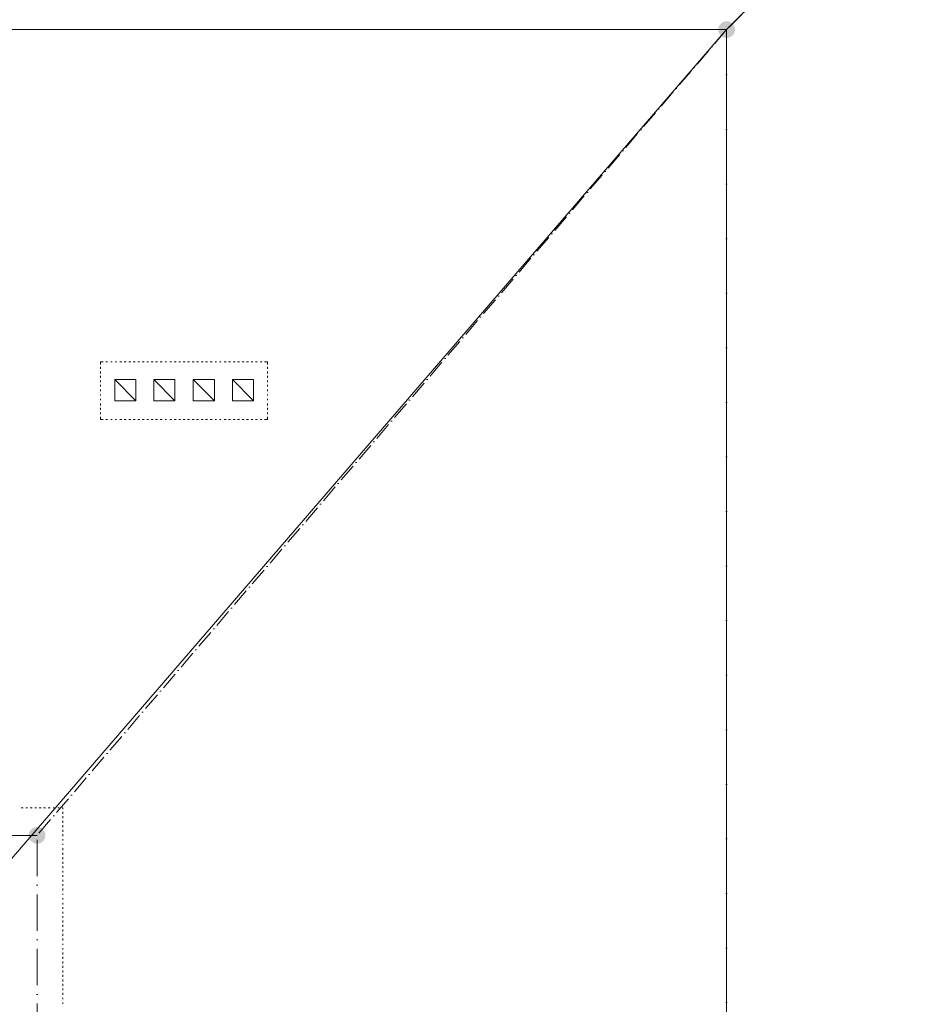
# Model space of a CAD drawing. Header units: centimetres. Extents: x -16053 to 7031, y -7778 to 254.
# Tile 184 of 256: x -5305 to -4709, y -1445 to -794. Entities that reach past the tile are written whole.
import ezdxf

# ---------------------------------------------------------------- set-up
doc = ezdxf.new("R2010")
doc.units = ezdxf.units.CM
doc.header["$MEASUREMENT"] = 0
doc.linetypes.add('ACAD_ISO10W100', pattern=[18, 12, -3, 0, -3])
doc.layers.get('0').update_dxf_attribs({"linetype": 'CONTINUOUS'})
doc.layers.add('ODGROMÓWKA', color=3, linetype='ACAD_ISO10W100', lineweight=13)

msp = doc.modelspace()

# ---------------------------------------------------------------- hatches: boundary and pattern name
at = {"layer": 'ODGROMÓWKA'}
h = msp.add_hatch(color=256, dxfattribs=at)
edge = h.paths.add_edge_path()
edge.add_arc((-4837.359, -800.583), 5.528, 0, 360)
h = msp.add_hatch(color=256, dxfattribs=at)
edge = h.paths.add_edge_path()
edge.add_arc((-5293.532, -1333.642), 5.528, 0, 360)

# ---------------------------------------------------------------- linework, layer by layer
at = {"color": 252, "linetype": 'Continuous', "lineweight": 9, "true_color": 0x989898}
for points in [[(-4837.359, -800.583), (-5657.572, -800.583), (-6136.402, -325.557)], [(-4837.359, -4708.792), (-4837.359, -1350.534), (-4837.359, -800.583), (-4358.034, -325.557)], [(-4837.359, -800.583), (-5316.189, -1355.661), (-5316.189, -1355.661)]]:
    msp.add_lwpolyline(points, dxfattribs=at)
at = {"color": 254, "linetype": 'Continuous', "lineweight": 5, "true_color": 0xfdc4fd}
for points in [[(-5251.518, -1022.052), (-5251.518, -1020.398), (-5249.864, -1020.398)], [(-5248.045, -1020.398), (-5246.887, -1020.398), (-5246.887, -1020.398)], [(-5244.737, -1020.398), (-5243.91, -1020.398), (-5243.91, -1020.398)], [(-5241.76, -1020.398), (-5240.933, -1020.398), (-5240.933, -1020.398)], [(-5238.782, -1020.398), (-5237.459, -1020.398), (-5237.459, -1020.398)], [(-5235.805, -1020.398), (-5234.482, -1020.398), (-5234.482, -1020.398)], [(-5232.828, -1020.398), (-5231.505, -1020.398), (-5231.505, -1020.398)], [(-5229.851, -1020.398), (-5228.693, -1020.398), (-5228.693, -1020.398)], [(-5226.874, -1020.398), (-5225.716, -1020.398), (-5225.716, -1020.398)], [(-5223.897, -1020.398), (-5222.739, -1020.398), (-5222.739, -1020.398)], [(-5220.919, -1020.398), (-5219.762, -1020.398), (-5219.762, -1020.398)], [(-5218.108, -1020.398), (-5216.784, -1020.398), (-5216.784, -1020.398)], [(-5215.13, -1020.398), (-5213.807, -1020.398), (-5213.807, -1020.398)], [(-5212.153, -1020.398), (-5210.83, -1020.398), (-5210.83, -1020.398)], [(-5208.68, -1020.398), (-5207.853, -1020.398), (-5207.853, -1020.398)], [(-5205.703, -1020.398), (-5204.545, -1020.398), (-5204.545, -1020.398)], [(-5202.725, -1020.398), (-5201.568, -1020.398), (-5201.568, -1020.398)], [(-5199.748, -1020.398), (-5198.591, -1020.398), (-5198.591, -1020.398)], [(-5196.937, -1020.398), (-5195.613, -1020.398), (-5195.613, -1020.398)], [(-5193.959, -1020.398), (-5192.636, -1020.398), (-5192.636, -1020.398)], [(-5190.982, -1020.398), (-5189.659, -1020.398), (-5189.659, -1020.398)], [(-5188.005, -1020.398), (-5186.682, -1020.398), (-5186.682, -1020.398)], [(-5185.028, -1020.398), (-5183.705, -1020.398), (-5183.705, -1020.398)], [(-5182.051, -1020.398), (-5180.727, -1020.398), (-5180.727, -1020.398)], [(-5179.073, -1020.398), (-5177.75, -1020.398), (-5177.75, -1020.398)], [(-5175.765, -1020.398), (-5174.773, -1020.398), (-5174.773, -1020.398)], [(-5172.788, -1020.398), (-5171.961, -1020.398), (-5171.961, -1020.398)], [(-5169.811, -1020.398), (-5168.488, -1020.398), (-5168.488, -1020.398)], [(-5166.834, -1020.398), (-5165.511, -1020.398), (-5165.511, -1020.398)], [(-5163.857, -1020.398), (-5162.534, -1020.398), (-5162.534, -1020.398)], [(-5160.88, -1020.398), (-5159.556, -1020.398), (-5159.556, -1020.398)], [(-5157.902, -1020.398), (-5156.579, -1020.398), (-5156.579, -1020.398)], [(-5154.925, -1020.398), (-5153.602, -1020.398), (-5153.602, -1020.398)], [(-5151.948, -1020.398), (-5150.79, -1020.398), (-5150.79, -1020.398)], [(-5148.971, -1020.398), (-5147.813, -1020.398), (-5147.813, -1020.398)], [(-5145.994, -1020.398), (-5144.836, -1020.398), (-5144.836, -1020.398)], [(-5143.017, -1020.398), (-5141.032, -1020.398), (-5141.032, -1020.398)], [(-5141.032, -1020.398), (-5141.032, -1022.052), (-5141.032, -1022.052)], [(-5251.518, -1025.029), (-5251.518, -1023.706), (-5251.518, -1023.706)], [(-5251.518, -1028.006), (-5251.518, -1026.683), (-5251.518, -1026.683)], [(-5141.032, -1023.706), (-5141.032, -1025.029), (-5141.032, -1025.029)], [(-5141.032, -1026.683), (-5141.032, -1028.006), (-5141.032, -1028.006)], [(-5251.518, -1030.983), (-5251.518, -1029.66), (-5251.518, -1029.66)], [(-5251.518, -1033.795), (-5251.518, -1032.637), (-5251.518, -1032.637)], [(-5251.518, -1036.772), (-5251.518, -1035.615), (-5251.518, -1035.615)], [(-5141.032, -1029.66), (-5141.032, -1030.983), (-5141.032, -1030.983)], [(-5141.032, -1032.637), (-5141.032, -1033.795), (-5141.032, -1033.795)], [(-5141.032, -1035.615), (-5141.032, -1036.772), (-5141.032, -1036.772)], [(-5251.518, -1039.75), (-5251.518, -1038.592), (-5251.518, -1038.592)], [(-5251.518, -1042.727), (-5251.518, -1041.9), (-5251.518, -1041.9)], [(-5141.032, -1038.592), (-5141.032, -1039.75), (-5141.032, -1039.75)], [(-5141.032, -1041.9), (-5141.032, -1042.727), (-5141.032, -1042.727)], [(-5251.518, -1045.704), (-5251.518, -1044.877), (-5251.518, -1044.877)], [(-5251.518, -1049.177), (-5251.518, -1047.854), (-5251.518, -1047.854)], [(-5141.032, -1044.877), (-5141.032, -1045.704), (-5141.032, -1045.704)], [(-5141.032, -1047.854), (-5141.032, -1049.177), (-5141.032, -1049.177)], [(-5251.518, -1052.154), (-5251.518, -1050.831), (-5251.518, -1050.831)], [(-5251.518, -1054.966), (-5251.518, -1053.808), (-5251.518, -1053.808)], [(-5141.032, -1050.831), (-5141.032, -1052.154), (-5141.032, -1052.154)], [(-5141.032, -1053.808), (-5141.032, -1054.966), (-5141.032, -1054.966)], [(-5249.864, -1058.44), (-5251.518, -1058.44), (-5251.518, -1056.786)], [(-5246.887, -1058.44), (-5248.045, -1058.44), (-5248.045, -1058.44)], [(-5243.91, -1058.44), (-5244.737, -1058.44), (-5244.737, -1058.44)], [(-5240.933, -1058.44), (-5241.76, -1058.44), (-5241.76, -1058.44)], [(-5237.459, -1058.44), (-5238.782, -1058.44), (-5238.782, -1058.44)], [(-5234.482, -1058.44), (-5235.805, -1058.44), (-5235.805, -1058.44)], [(-5231.505, -1058.44), (-5232.828, -1058.44), (-5232.828, -1058.44)], [(-5228.693, -1058.44), (-5229.851, -1058.44), (-5229.851, -1058.44)], [(-5225.716, -1058.44), (-5226.874, -1058.44), (-5226.874, -1058.44)], [(-5222.739, -1058.44), (-5223.897, -1058.44), (-5223.897, -1058.44)], [(-5219.762, -1058.44), (-5220.919, -1058.44), (-5220.919, -1058.44)], [(-5216.784, -1058.44), (-5218.108, -1058.44), (-5218.108, -1058.44)], [(-5213.807, -1058.44), (-5215.13, -1058.44), (-5215.13, -1058.44)], [(-5210.83, -1058.44), (-5212.153, -1058.44), (-5212.153, -1058.44)], [(-5207.853, -1058.44), (-5208.68, -1058.44), (-5208.68, -1058.44)], [(-5204.545, -1058.44), (-5205.703, -1058.44), (-5205.703, -1058.44)], [(-5201.568, -1058.44), (-5202.725, -1058.44), (-5202.725, -1058.44)], [(-5198.591, -1058.44), (-5199.748, -1058.44), (-5199.748, -1058.44)], [(-5195.613, -1058.44), (-5196.937, -1058.44), (-5196.937, -1058.44)], [(-5192.636, -1058.44), (-5193.959, -1058.44), (-5193.959, -1058.44)], [(-5189.659, -1058.44), (-5190.982, -1058.44), (-5190.982, -1058.44)], [(-5186.682, -1058.44), (-5188.005, -1058.44), (-5188.005, -1058.44)], [(-5183.705, -1058.44), (-5185.028, -1058.44), (-5185.028, -1058.44)], [(-5180.727, -1058.44), (-5182.051, -1058.44), (-5182.051, -1058.44)], [(-5177.75, -1058.44), (-5179.073, -1058.44), (-5179.073, -1058.44)], [(-5174.773, -1058.44), (-5175.765, -1058.44), (-5175.765, -1058.44)], [(-5171.961, -1058.44), (-5172.788, -1058.44), (-5172.788, -1058.44)], [(-5168.488, -1058.44), (-5169.811, -1058.44), (-5169.811, -1058.44)], [(-5165.511, -1058.44), (-5166.834, -1058.44), (-5166.834, -1058.44)], [(-5162.534, -1058.44), (-5163.857, -1058.44), (-5163.857, -1058.44)], [(-5159.556, -1058.44), (-5160.88, -1058.44), (-5160.88, -1058.44)], [(-5156.579, -1058.44), (-5157.902, -1058.44), (-5157.902, -1058.44)], [(-5153.602, -1058.44), (-5154.925, -1058.44), (-5154.925, -1058.44)], [(-5150.79, -1058.44), (-5151.948, -1058.44), (-5151.948, -1058.44)], [(-5147.813, -1058.44), (-5148.971, -1058.44), (-5148.971, -1058.44)], [(-5144.836, -1058.44), (-5145.994, -1058.44), (-5145.994, -1058.44)], [(-5141.032, -1056.786), (-5141.032, -1058.44), (-5143.017, -1058.44)], [(-5302.792, -1315.469), (-5303.95, -1315.469), (-5303.95, -1315.469)], [(-5299.815, -1315.469), (-5300.972, -1315.469), (-5300.972, -1315.469)], [(-5296.837, -1315.469), (-5297.995, -1315.469), (-5297.995, -1315.469)], [(-5293.86, -1315.469), (-5295.018, -1315.469), (-5295.018, -1315.469)], [(-5290.883, -1315.469), (-5292.206, -1315.469), (-5292.206, -1315.469)], [(-5287.906, -1315.469), (-5289.229, -1315.469), (-5289.229, -1315.469)], [(-5284.929, -1315.469), (-5286.252, -1315.469), (-5286.252, -1315.469)], [(-5281.952, -1315.469), (-5282.779, -1315.469), (-5282.779, -1315.469)], [(-5278.974, -1315.469), (-5279.801, -1315.469), (-5279.801, -1315.469)], [(-5276.493, -1315.469), (-5276.824, -1315.469), (-5276.824, -1315.469)], [(-5276.493, -1315.469), (-5276.493, -1316.296), (-5276.493, -1316.296)], [(-5276.493, -1317.95), (-5276.493, -1319.274), (-5276.493, -1319.274)], [(-5276.493, -1320.928), (-5276.493, -1322.251), (-5276.493, -1322.251)], [(-5276.493, -1323.905), (-5276.493, -1325.228), (-5276.493, -1325.228)], [(-5276.493, -1326.882), (-5276.493, -1328.205), (-5276.493, -1328.205)], [(-5276.493, -1329.859), (-5276.493, -1331.182), (-5276.493, -1331.182)], [(-5276.493, -1332.836), (-5276.493, -1334.159), (-5276.493, -1334.159)], [(-5276.493, -1336.144), (-5276.493, -1336.971), (-5276.493, -1336.971)], [(-5276.493, -1339.121), (-5276.493, -1339.948), (-5276.493, -1339.948)], [(-5276.493, -1342.099), (-5276.493, -1343.422), (-5276.493, -1343.422)], [(-5276.493, -1345.076), (-5276.493, -1346.399), (-5276.493, -1346.399)], [(-5276.493, -1348.053), (-5276.493, -1349.376), (-5276.493, -1349.376)], [(-5276.493, -1351.03), (-5276.493, -1352.353), (-5276.493, -1352.353)], [(-5276.493, -1354.007), (-5276.493, -1355.331), (-5276.493, -1355.331)], [(-5276.493, -1356.985), (-5276.493, -1358.142), (-5276.493, -1358.142)], [(-5276.493, -1359.962), (-5276.493, -1361.12), (-5276.493, -1361.12)], [(-5276.493, -1362.939), (-5276.493, -1364.097), (-5276.493, -1364.097)], [(-5276.493, -1365.916), (-5276.493, -1367.074), (-5276.493, -1367.074)], [(-5276.493, -1368.728), (-5276.493, -1370.051), (-5276.493, -1370.051)], [(-5276.493, -1372.201), (-5276.493, -1373.028), (-5276.493, -1373.028)], [(-5276.493, -1375.178), (-5276.493, -1376.005), (-5276.493, -1376.005)], [(-5276.493, -1378.156), (-5276.493, -1379.313), (-5276.493, -1379.313)], [(-5276.493, -1381.133), (-5276.493, -1382.291), (-5276.493, -1382.291)], [(-5276.493, -1384.11), (-5276.493, -1385.268), (-5276.493, -1385.268)], [(-5276.493, -1387.087), (-5276.493, -1388.245), (-5276.493, -1388.245)], [(-5276.493, -1389.899), (-5276.493, -1391.222), (-5276.493, -1391.222)], [(-5276.493, -1392.876), (-5276.493, -1394.199), (-5276.493, -1394.199)], [(-5276.493, -1395.853), (-5276.493, -1397.176), (-5276.493, -1397.176)], [(-5276.493, -1398.83), (-5276.493, -1400.154), (-5276.493, -1400.154)], [(-5276.493, -1401.808), (-5276.493, -1403.131), (-5276.493, -1403.131)], [(-5276.493, -1405.281), (-5276.493, -1406.108), (-5276.493, -1406.108)], [(-5276.493, -1408.258), (-5276.493, -1409.085), (-5276.493, -1409.085)], [(-5276.493, -1411.07), (-5276.493, -1412.393), (-5276.493, -1412.393)], [(-5276.493, -1414.047), (-5276.493, -1415.37), (-5276.493, -1415.37)], [(-5276.493, -1417.024), (-5276.493, -1418.347), (-5276.493, -1418.347)], [(-5276.493, -1420.001), (-5276.493, -1421.325), (-5276.493, -1421.325)], [(-5276.493, -1422.979), (-5276.493, -1424.302), (-5276.493, -1424.302)], [(-5276.493, -1425.956), (-5276.493, -1427.279), (-5276.493, -1427.279)], [(-5276.493, -1428.933), (-5276.493, -1430.256), (-5276.493, -1430.256)], [(-5276.493, -1431.91), (-5276.493, -1433.233), (-5276.493, -1433.233)], [(-5276.493, -1434.887), (-5276.493, -1436.045), (-5276.493, -1436.045)], [(-5276.493, -1437.865), (-5276.493, -1439.022), (-5276.493, -1439.022)], [(-5276.493, -1441.173), (-5276.493, -1442), (-5276.493, -1442)], [(-5276.493, -1444.15), (-5276.493, -1444.977), (-5276.493, -1444.977)]]:
    msp.add_lwpolyline(points, dxfattribs=at)
at = {"color": 8, "linetype": 'Continuous', "lineweight": 9, "true_color": 0x767676}
for points in [[(-5228.197, -1046.2), (-5242.09, -1032.141), (-5242.09, -1046.2), (-5228.197, -1046.2), (-5228.197, -1032.141), (-5242.09, -1032.141)], [(-5202.395, -1046.2), (-5216.288, -1032.141), (-5216.288, -1046.2), (-5202.395, -1046.2), (-5202.395, -1032.141), (-5216.288, -1032.141)], [(-5176.096, -1046.2), (-5190.155, -1032.141), (-5190.155, -1046.2), (-5176.096, -1046.2), (-5176.096, -1032.141), (-5190.155, -1032.141)], [(-5150.294, -1046.2), (-5164.188, -1032.141), (-5164.188, -1046.2), (-5150.294, -1046.2), (-5150.294, -1032.141), (-5164.188, -1032.141)]]:
    msp.add_lwpolyline(points, dxfattribs=at)
at = {"layer": 'ODGROMÓWKA'}
for points in [[(-4377.168, -344.706), (-4837.359, -800.583)], [(-4837.359, -800.583), (-5293.532, -1333.642)]]:
    msp.add_lwpolyline(points, dxfattribs=at)
at = {"layer": 'ODGROMÓWKA', "ltscale": 2}
for points in [[(-6116.595, -801.381), (-5657.572, -800.583), (-4837.359, -800.583), (-4837.359, -5160.074)], [(-5293.532, -5151.08), (-5293.532, -1333.642), (-5783.953, -1333.642), (-5783.953, -1549.686), (-6070.271, -1549.686)]]:
    msp.add_lwpolyline(points, dxfattribs=at)

doc.saveas('drawing.dxf')
